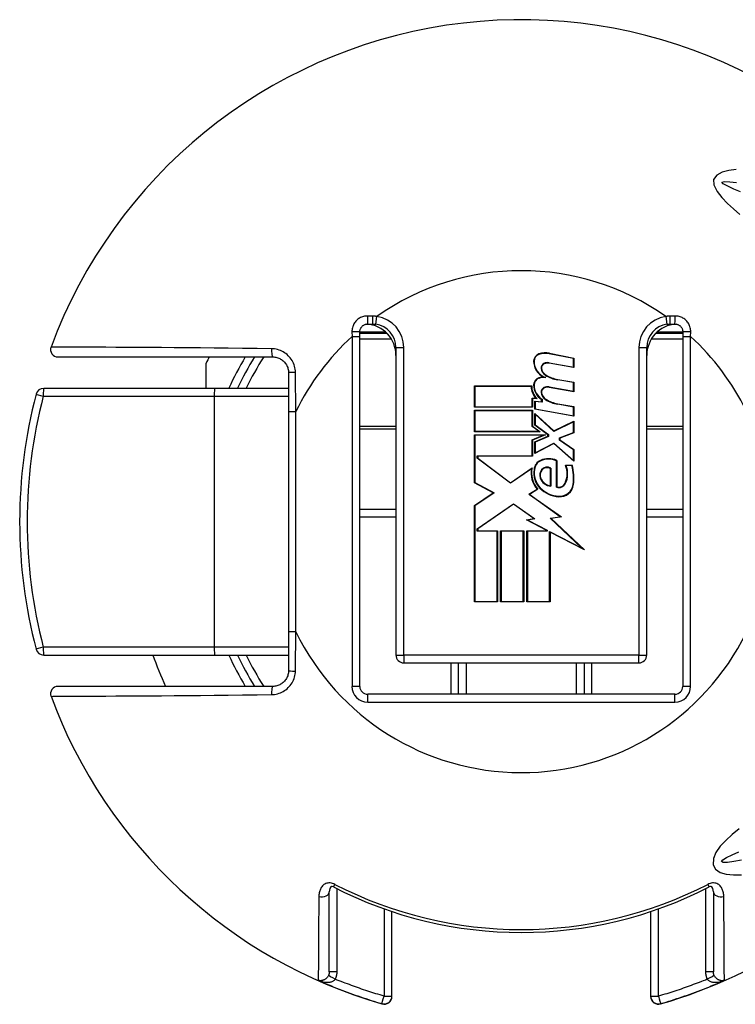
# Model space of a CAD drawing. Header units: inches. Extents: x 0.1 to 81.1, y -11 to 52.7.
# Tile 6 of 31: x 14.5 to 15.7, y 16.3 to 18.1. Entities that reach past the tile are written whole.
import ezdxf

# ---------------------------------------------------------------- set-up
doc = ezdxf.new("R2010")
doc.units = ezdxf.units.IN
doc.header["$LTSCALE"] = 4.869794
doc.header["$MEASUREMENT"] = 0
doc.layers.add('Visible Edges(ANSI)', color=7, linetype='Continuous', lineweight=25)
doc.layers.add('Visible Tangent Edges(ANSI)', color=7, linetype='Continuous', lineweight=25)

msp = doc.modelspace()

# ---------------------------------------------------------------- linework, layer by layer
at = {"layer": 'Visible Edges(ANSI)'}
for p, q in [((15.0906, 17.5397), (15.099, 17.5397)), ((15.6271, 17.5397), (15.6354, 17.5397)), ((15.0767, 17.5176), (15.0767, 17.5258)), ((15.1248, 17.523), (15.0767, 17.523)), ((15.0767, 16.8976), (15.0767, 17.5176)), ((15.6493, 17.523), (15.6013, 17.523)), ((15.6493, 17.5258), (15.6493, 17.5176)), ((15.6493, 17.5176), (15.6493, 16.8976)), ((15.1407, 17.498), (15.1407, 16.9532)), ((15.5854, 16.9532), (15.5854, 17.498)), ((14.5414, 17.4813), (14.9225, 17.4813)), ((15.4556, 17.4787), (15.4125, 17.4871)), ((15.4127, 17.4878), (15.4564, 17.4793)), ((14.8044, 17.4257), (14.8044, 17.4705)), ((15.4564, 17.4625), (15.4124, 17.4703)), ((15.4125, 17.471), (15.4556, 17.4634)), ((15.4556, 17.4634), (15.4556, 17.4787)), ((15.4564, 17.4793), (15.4564, 17.4625)), ((14.9503, 17.4535), (14.9503, 17.3845)), ((15.28, 17.43), (15.3814, 17.43)), ((15.28, 17.3921), (15.28, 17.43)), ((15.3806, 17.4292), (15.2808, 17.4292)), ((15.2808, 17.4292), (15.2808, 17.3929)), ((15.4125, 17.4282), (15.4556, 17.4206)), ((15.4556, 17.4359), (15.4276, 17.4408)), ((15.4277, 17.4416), (15.4564, 17.4365)), ((15.4556, 17.4206), (15.4556, 17.4359)), ((15.4564, 17.4365), (15.4564, 17.4197)), ((14.8193, 17.4257), (14.5162, 17.4257)), ((14.9503, 17.4257), (14.8193, 17.4257)), ((15.4564, 17.4197), (15.4124, 17.4274)), ((15.2808, 17.3929), (15.3824, 17.3929)), ((15.3824, 17.3929), (15.3824, 17.4086)), ((15.3824, 17.4086), (15.389, 17.4081)), ((15.3831, 17.4078), (15.3831, 17.3921)), ((15.391, 17.4071), (15.3831, 17.4078)), ((15.3868, 17.4032), (15.399, 17.4021)), ((15.3868, 17.3887), (15.3868, 17.4032)), ((15.3998, 17.4013), (15.3875, 17.4024)), ((15.3875, 17.4024), (15.3875, 17.3893)), ((15.399, 17.4021), (15.399, 17.4058)), ((15.3998, 17.4063), (15.3998, 17.4013)), ((15.4556, 17.3926), (15.4276, 17.3976)), ((15.4277, 17.3983), (15.4564, 17.3933)), ((15.4556, 17.3773), (15.4556, 17.3926)), ((15.4564, 17.3933), (15.4564, 17.3764)), ((14.9503, 17.3845), (14.9503, 16.9945)), ((15.3831, 17.3921), (15.28, 17.3921)), ((15.28, 17.3868), (15.3831, 17.3868)), ((15.28, 17.3489), (15.28, 17.3868)), ((15.3824, 17.386), (15.2808, 17.386)), ((15.2808, 17.386), (15.2808, 17.3496)), ((15.3824, 17.3581), (15.3824, 17.386)), ((15.3831, 17.3868), (15.3831, 17.3585)), ((15.4564, 17.3764), (15.3868, 17.3887)), ((15.3868, 17.3814), (15.4206, 17.3504)), ((15.3868, 17.3605), (15.3868, 17.3814)), ((15.3875, 17.3893), (15.4556, 17.3773)), ((15.4205, 17.3495), (15.3875, 17.3797)), ((15.3875, 17.3797), (15.3875, 17.3609)), ((15.394, 17.3496), (15.3824, 17.3581)), ((15.3831, 17.3585), (15.3963, 17.3489)), ((15.4102, 17.3435), (15.3868, 17.3605)), ((15.3875, 17.3609), (15.411, 17.3439)), ((15.4556, 17.3664), (15.4205, 17.3495)), ((15.4206, 17.3504), (15.4564, 17.3676)), ((15.4556, 17.3475), (15.4556, 17.3664)), ((15.4564, 17.3676), (15.4564, 17.347)), ((15.3963, 17.3489), (15.28, 17.3489)), ((15.28, 17.3435), (15.4057, 17.3435)), ((15.28, 17.2582), (15.28, 17.3435)), ((15.2808, 17.3496), (15.394, 17.3496)), ((15.4019, 17.3428), (15.2808, 17.3428)), ((15.2808, 17.3428), (15.2808, 17.2587)), ((15.3824, 17.3345), (15.4019, 17.3428)), ((15.4057, 17.3435), (15.3831, 17.334)), ((15.3868, 17.3309), (15.4102, 17.3408)), ((15.411, 17.3403), (15.3875, 17.3304)), ((15.4102, 17.3408), (15.4102, 17.3435)), ((15.411, 17.3439), (15.411, 17.3403)), ((15.4308, 17.3379), (15.4556, 17.3475)), ((15.4564, 17.347), (15.4315, 17.3374)), ((15.3824, 17.306), (15.3824, 17.3345)), ((15.3831, 17.334), (15.3831, 17.3053)), ((15.3868, 17.3102), (15.3868, 17.3309)), ((15.4208, 17.3278), (15.3868, 17.3102)), ((15.3875, 17.3304), (15.3875, 17.3115)), ((15.3875, 17.3115), (15.4209, 17.3287)), ((15.4564, 17.2965), (15.4208, 17.3278)), ((15.4209, 17.3287), (15.4556, 17.2981)), ((15.4308, 17.3339), (15.4308, 17.3379)), ((15.4556, 17.3167), (15.4308, 17.3339)), ((15.4315, 17.3374), (15.4315, 17.3343)), ((15.4315, 17.3343), (15.4564, 17.3171)), ((15.285, 17.3018), (15.285, 17.306)), ((15.285, 17.306), (15.3824, 17.306)), ((15.4556, 17.2981), (15.4556, 17.3167)), ((15.4564, 17.3171), (15.4564, 17.2965)), ((15.3441, 17.2576), (15.285, 17.3018)), ((15.2858, 17.3053), (15.2858, 17.3022)), ((15.3831, 17.3053), (15.2858, 17.3053)), ((15.2858, 17.3022), (15.3441, 17.2586)), ((15.4254, 17.2507), (15.4254, 17.2975)), ((15.4262, 17.298), (15.4262, 17.2513)), ((15.4415, 17.2896), (15.453, 17.2896)), ((15.4524, 17.2888), (15.4426, 17.2888)), ((15.3441, 17.2586), (15.3822, 17.285)), ((15.381, 17.2833), (15.3441, 17.2576)), ((15.4147, 17.2532), (15.4147, 17.2838)), ((15.4155, 17.2843), (15.4155, 17.2524)), ((15.3133, 17.2405), (15.28, 17.2582)), ((15.2808, 17.2587), (15.3148, 17.2406)), ((15.28, 17.218), (15.3133, 17.2405)), ((15.3148, 17.2406), (15.2808, 17.2176)), ((15.3764, 17.238), (15.3913, 17.2469)), ((15.4319, 17.1983), (15.3764, 17.238)), ((15.3925, 17.2468), (15.3778, 17.2379)), ((15.3778, 17.2379), (15.434, 17.1978)), ((15.285, 17.1771), (15.3493, 17.2212)), ((15.3493, 17.2203), (15.2858, 17.1767)), ((15.3493, 17.2212), (15.387, 17.1948)), ((15.3851, 17.1953), (15.3493, 17.2203)), ((15.0767, 17.2117), (15.1407, 17.2117)), ((15.28, 17.0474), (15.28, 17.218)), ((15.2808, 17.2176), (15.2808, 17.0481)), ((15.5854, 17.2117), (15.6493, 17.2117)), ((15.3722, 17.1928), (15.3851, 17.1953)), ((15.4082, 17.174), (15.3722, 17.1928)), ((15.387, 17.1948), (15.3745, 17.1924)), ((15.3745, 17.1924), (15.409, 17.1745)), ((15.4142, 17.1958), (15.4319, 17.1983)), ((15.4703, 17.1426), (15.4142, 17.1958)), ((15.434, 17.1978), (15.4159, 17.1953)), ((15.4159, 17.1953), (15.4748, 17.1394)), ((15.285, 17.1725), (15.285, 17.1771)), ((15.3202, 17.1725), (15.285, 17.1725)), ((15.2858, 17.1767), (15.2858, 17.1733)), ((15.2858, 17.1733), (15.321, 17.1733)), ((15.3202, 17.0481), (15.3202, 17.1725)), ((15.321, 17.1733), (15.321, 17.0474)), ((15.3263, 17.1733), (15.3673, 17.1733)), ((15.3263, 17.0474), (15.3263, 17.1733)), ((15.3665, 17.1725), (15.3271, 17.1725)), ((15.3271, 17.1725), (15.3271, 17.0481)), ((15.3665, 17.0481), (15.3665, 17.1725)), ((15.3673, 17.1733), (15.3673, 17.0474)), ((15.373, 17.1733), (15.4082, 17.1733)), ((15.373, 17.0474), (15.373, 17.1733)), ((15.409, 17.1725), (15.3738, 17.1725)), ((15.3738, 17.1725), (15.3738, 17.0481)), ((15.4082, 17.1733), (15.4082, 17.174)), ((15.409, 17.1745), (15.409, 17.1725)), ((15.4132, 17.0481), (15.4132, 17.1723)), ((15.4132, 17.1723), (15.4703, 17.1426)), ((15.4139, 17.171), (15.4139, 17.0474)), ((15.4748, 17.1394), (15.4139, 17.171)), ((15.321, 17.0474), (15.28, 17.0474)), ((15.2808, 17.0481), (15.3202, 17.0481)), ((15.3673, 17.0474), (15.3263, 17.0474)), ((15.3271, 17.0481), (15.3665, 17.0481)), ((15.4139, 17.0474), (15.373, 17.0474)), ((15.3738, 17.0481), (15.4132, 17.0481)), ((14.9503, 16.9945), (14.9503, 16.9254)), ((14.5162, 16.9532), (14.8193, 16.9532)), ((14.8193, 16.9532), (14.9503, 16.9532)), ((15.1546, 16.9393), (15.5715, 16.9393)), ((15.2518, 16.8838), (15.2518, 16.9393)), ((15.4742, 16.9393), (15.4742, 16.8838)), ((14.9225, 16.8976), (14.5414, 16.8976)), ((15.6354, 16.8838), (15.0906, 16.8838)), ((15.0226, 16.3919), (15.0226, 16.5337)), ((15.7035, 16.5337), (15.7035, 16.3919)), ((15.1337, 16.3489), (15.1337, 16.4987)), ((15.5923, 16.4987), (15.5923, 16.3489)), ((15.1337, 16.3484), (15.1337, 16.3489)), ((15.5923, 16.3489), (15.5923, 16.3484))]:
    msp.add_line(p, q, dxfattribs=at)
at = {"layer": 'Visible Edges(ANSI)', "flags": 128}
for points in [[(15.0767, 17.5258), (15.0768, 17.5267), (15.0769, 17.5276), (15.077, 17.5285), (15.0772, 17.5294), (15.0775, 17.5302), (15.0778, 17.5311), (15.0782, 17.5319), (15.0786, 17.5327), (15.0791, 17.5335), (15.0796, 17.5342), (15.0802, 17.5349), (15.0808, 17.5356), (15.0815, 17.5362), (15.0822, 17.5368), (15.0829, 17.5373), (15.0837, 17.5378), (15.0845, 17.5382), (15.0853, 17.5386), (15.0862, 17.5389), (15.087, 17.5392), (15.0879, 17.5394), (15.0888, 17.5396), (15.0897, 17.5397), (15.0906, 17.5397)], [(15.099, 17.5397), (15.0992, 17.5397), (15.0995, 17.5397), (15.0997, 17.5397), (15.1, 17.5397), (15.1002, 17.5397), (15.1005, 17.5397), (15.1007, 17.5396), (15.101, 17.5396), (15.1012, 17.5396), (15.1015, 17.5396), (15.1017, 17.5396), (15.102, 17.5396), (15.1022, 17.5396), (15.1025, 17.5395), (15.1027, 17.5395), (15.103, 17.5395), (15.1032, 17.5395), (15.1034, 17.5394), (15.1037, 17.5394), (15.1039, 17.5394), (15.1042, 17.5394), (15.1044, 17.5393), (15.1047, 17.5393), (15.1049, 17.5393)], [(15.6211, 17.5393), (15.6214, 17.5393), (15.6216, 17.5393), (15.6219, 17.5394), (15.6221, 17.5394), (15.6224, 17.5394), (15.6226, 17.5394), (15.6228, 17.5395), (15.6231, 17.5395), (15.6233, 17.5395), (15.6236, 17.5395), (15.6238, 17.5396), (15.6241, 17.5396), (15.6243, 17.5396), (15.6246, 17.5396), (15.6248, 17.5396), (15.6251, 17.5396), (15.6253, 17.5396), (15.6256, 17.5397), (15.6258, 17.5397), (15.6261, 17.5397), (15.6263, 17.5397), (15.6266, 17.5397), (15.6268, 17.5397), (15.6271, 17.5397)], [(15.6354, 17.5397), (15.6363, 17.5397), (15.6372, 17.5396), (15.6381, 17.5394), (15.639, 17.5392), (15.6399, 17.5389), (15.6407, 17.5386), (15.6416, 17.5382), (15.6424, 17.5378), (15.6431, 17.5373), (15.6439, 17.5368), (15.6446, 17.5362), (15.6452, 17.5356), (15.6459, 17.5349), (15.6464, 17.5342), (15.647, 17.5335), (15.6474, 17.5327), (15.6479, 17.5319), (15.6482, 17.5311), (15.6486, 17.5302), (15.6488, 17.5294), (15.649, 17.5285), (15.6492, 17.5276), (15.6493, 17.5267), (15.6493, 17.5258)], [(14.9225, 17.4813), (14.9243, 17.4813), (14.9261, 17.4811), (14.9279, 17.4808), (14.9296, 17.4804), (14.9314, 17.4799), (14.9331, 17.4792), (14.9347, 17.4785), (14.9363, 17.4776), (14.9378, 17.4767), (14.9393, 17.4756), (14.9407, 17.4745), (14.9421, 17.4733), (14.9433, 17.4719), (14.9445, 17.4705), (14.9455, 17.4691), (14.9465, 17.4675), (14.9474, 17.4659), (14.9481, 17.4643), (14.9488, 17.4625), (14.9493, 17.4608), (14.9497, 17.459), (14.95, 17.4572), (14.9502, 17.4554), (14.9503, 17.4535)], [(14.9503, 16.9254), (14.9502, 16.9236), (14.95, 16.9218), (14.9497, 16.92), (14.9493, 16.9182), (14.9488, 16.9164), (14.9481, 16.9147), (14.9474, 16.9131), (14.9465, 16.9114), (14.9455, 16.9099), (14.9445, 16.9084), (14.9433, 16.907), (14.9421, 16.9057), (14.9407, 16.9045), (14.9393, 16.9033), (14.9378, 16.9023), (14.9363, 16.9013), (14.9347, 16.9005), (14.9331, 16.8997), (14.9314, 16.8991), (14.9296, 16.8986), (14.9279, 16.8982), (14.9261, 16.8979), (14.9243, 16.8977), (14.9225, 16.8976)], [(15.0301, 16.5423), (15.0275, 16.5432), (15.0262, 16.5433), (15.025, 16.5426), (15.0233, 16.5393), (15.0226, 16.5337)], [(15.7035, 16.5337), (15.7027, 16.5393), (15.701, 16.5426), (15.6999, 16.5433), (15.6986, 16.5432), (15.696, 16.5423)]]:
    msp.add_lwpolyline(points, dxfattribs=at)
at = {"layer": 'Visible Edges(ANSI)'}
for centre, radius, start, end in [((15.363, 17.1895), 0.8894, 37.5315, 159.6397), ((15.0851, 17.4841), 0.0556, 0, 86.1753), ((15.099, 17.498), 0.0417, 0, 81.818), ((15.641, 17.4841), 0.0556, 93.8247, 180), ((15.6271, 17.498), 0.0417, 98.182, 180), ((14.5414, 17.4944), 0.0131, 159.6397, 270), ((15.363, 17.1895), 0.6254, 152.1819, 153.2951), ((15.363, 17.1895), 0.5559, 148.3318, 154.8493), ((15.3983, 17.4739), 0.0134, 108.4749, 179.6788), ((15.3983, 17.4739), 0.0126, 108.4749, 179.6788), ((15.4057, 17.4518), 0.0367, 79, 108.4749), ((15.4057, 17.4518), 0.036, 79, 108.4749), ((15.4162, 17.4738), 0.0313, 179.6788, 243.9514), ((15.4162, 17.4738), 0.0306, 179.6788, 250.8135), ((15.4065, 17.4622), 0.00842, 113.548, 186.1032), ((15.4065, 17.4622), 0.00765, 113.548, 186.1032), ((15.4097, 17.4548), 0.0165, 80.0082, 113.548), ((15.4097, 17.4548), 0.0157, 79.9917, 113.548), ((15.4048, 17.409), 0.0367, 93.6164, 106.9927), ((15.4048, 17.409), 0.036, 87.777, 106.9927), ((15.4148, 17.4631), 0.0168, 186.1032, 237.6315), ((15.4148, 17.4631), 0.0161, 186.1032, 237.6098), ((15.4372, 17.5001), 0.0601, 238.5527, 260.8206), ((15.4372, 17.5001), 0.0593, 238.5587, 260.8259), ((15.412, 17.4293), 0.0314, 180.2225, 222.7325), ((15.412, 17.4293), 0.0306, 178.7947, 226.5861), ((15.3978, 17.4318), 0.0129, 106.9927, 179.4777), ((15.4155, 17.4316), 0.0306, 179.4777, 237.4115), ((15.3978, 17.4318), 0.0122, 106.9927, 179.4777), ((15.4155, 17.4316), 0.0298, 179.4777, 238.2123), ((15.4097, 17.412), 0.0165, 80, 113.557), ((15.4097, 17.412), 0.0157, 80, 113.557), ((15.363, 17.1895), 0.8894, 165.2875, 194.7125), ((14.5162, 17.4118), 0.0139, 90, 165.2875), ((15.4065, 17.4193), 0.00842, 113.557, 186.0294), ((15.4148, 17.4202), 0.0168, 186.0294, 237.6009), ((15.4065, 17.4193), 0.00765, 113.557, 186.0294), ((15.4148, 17.4202), 0.0161, 186.0294, 237.6009), ((15.438, 17.4567), 0.0601, 237.6009, 260), ((15.438, 17.4567), 0.0593, 237.6009, 260), ((15.4049, 17.2803), 0.0194, 113.8447, 175.0803), ((15.4049, 17.2803), 0.0186, 113.8447, 175.1758), ((15.4116, 17.2651), 0.036, 66.1557, 113.8447), ((15.4116, 17.2651), 0.0352, 66.9646, 113.8447), ((15.4053, 17.2745), 0.0391, 334.6783, 22.5611), ((15.4053, 17.2745), 0.0399, 334.6783, 20.9242), ((15.379, 17.2665), 0.0767, 351.5605, 16.9142), ((15.379, 17.2665), 0.0774, 351.5605, 17.3344), ((15.4232, 17.2756), 0.0429, 169.659, 221.9136), ((15.4232, 17.2756), 0.0421, 167.0782, 223.179), ((15.4232, 17.2756), 0.0381, 170.4089, 224.1684), ((15.4232, 17.2756), 0.0373, 170.3607, 224.1684), ((15.4103, 17.272), 0.0147, 141.1551, 199.3363), ((15.4103, 17.272), 0.014, 141.1551, 199.3363), ((15.4089, 17.2731), 0.0129, 59.4509, 141.1551), ((15.4089, 17.2731), 0.0122, 61.4919, 141.1551), ((15.4173, 17.2745), 0.0222, 199.3363, 265.2772), ((15.4173, 17.2745), 0.0214, 199.3363, 263.041), ((15.4297, 17.263), 0.013, 250.9897, 334.6783), ((15.4297, 17.263), 0.0122, 253.5253, 334.6783), ((15.4308, 17.2588), 0.0252, 266.5648, 351.5605), ((15.4308, 17.2588), 0.0244, 266.5648, 351.5605), ((15.4323, 17.2844), 0.0508, 224.1684, 266.5648), ((15.4323, 17.2844), 0.05, 224.1684, 266.5648), ((14.5162, 16.9671), 0.0139, 194.7125, 270), ((15.363, 17.1895), 0.6948, 199.8769, 204.8346), ((15.363, 17.1895), 0.5559, 205.1507, 211.6682), ((15.1546, 16.9532), 0.0139, 180, 270), ((15.5715, 16.9532), 0.0139, 270, 0), ((14.5414, 16.8846), 0.0131, 90, 200.3603), ((15.0906, 16.8976), 0.0139, 180, 270), ((15.6354, 16.8976), 0.0139, 270, 0), ((15.363, 17.1895), 0.8894, 200.3603, 253.8724), ((15.363, 17.1895), 0.8894, 286.1276, 322.4685), ((15.363, 17.1895), 0.7278, 242.7787, 297.2213), ((15.1198, 16.3484), 0.0139, 253.8724, 0), ((15.6062, 16.3484), 0.0139, 180, 286.1276)]:
    msp.add_arc(centre, radius, start, end, dxfattribs=at)
at = {"layer": 'Visible Tangent Edges(ANSI)'}
for p, q in [((15.0989, 17.5537), (15.0905, 17.5538)), ((15.1049, 17.5393), (15.1069, 17.553)), ((15.6192, 17.553), (15.6211, 17.5393)), ((15.6356, 17.5538), (15.6272, 17.5537)), ((15.0627, 17.5259), (15.0629, 17.5176)), ((15.0629, 17.5176), (15.0629, 16.8976)), ((15.0629, 17.5176), (15.0767, 17.5176)), ((15.0767, 17.5259), (15.1198, 17.5259)), ((15.1198, 17.5257), (15.1198, 17.523)), ((15.6062, 17.5259), (15.6493, 17.5259)), ((15.6062, 17.523), (15.6062, 17.5257)), ((15.6493, 17.5176), (15.6632, 17.5176)), ((15.6632, 17.5176), (15.6633, 17.5259)), ((15.6632, 16.8976), (15.6632, 17.5176)), ((15.0767, 17.5135), (15.1323, 17.5135)), ((15.1407, 17.498), (15.1546, 17.498)), ((15.1546, 16.9532), (15.1546, 17.498)), ((15.5715, 17.498), (15.5715, 16.9532)), ((15.5715, 17.498), (15.5854, 17.498)), ((15.5938, 17.5135), (15.6493, 17.5135)), ((14.5155, 17.4118), (14.8186, 17.4118)), ((14.8186, 17.4118), (14.9503, 17.4118)), ((14.8186, 17.4118), (14.8186, 16.9671)), ((14.9503, 17.3845), (14.9633, 17.3845)), ((14.9633, 16.9945), (14.9633, 17.3845)), ((15.1407, 17.3584), (15.0767, 17.3584)), ((15.6493, 17.3584), (15.5854, 17.3584)), ((15.0767, 17.354), (15.1407, 17.354)), ((15.5854, 17.354), (15.6493, 17.354)), ((15.0767, 17.1978), (15.1407, 17.1978)), ((15.5854, 17.1978), (15.6493, 17.1978)), ((14.9633, 16.9945), (14.9503, 16.9945)), ((14.8186, 16.9671), (14.5155, 16.9671)), ((14.9503, 16.9671), (14.8186, 16.9671)), ((15.1407, 16.9532), (15.1546, 16.9532)), ((15.5715, 16.9532), (15.1546, 16.9532)), ((15.1546, 16.9532), (15.1546, 16.9393)), ((15.238, 16.9393), (15.238, 16.8838)), ((15.2657, 16.8838), (15.2657, 16.9393)), ((15.4603, 16.9393), (15.4603, 16.8838)), ((15.4881, 16.8838), (15.4881, 16.9393)), ((15.5715, 16.9532), (15.5854, 16.9532)), ((15.5715, 16.9393), (15.5715, 16.9532)), ((15.0767, 16.8976), (15.0629, 16.8976)), ((15.6632, 16.8976), (15.6493, 16.8976)), ((15.0906, 16.8699), (15.0906, 16.8838)), ((15.0906, 16.8699), (15.6354, 16.8699)), ((15.6354, 16.8699), (15.6354, 16.8838)), ((15.0301, 16.5423), (15.0325, 16.5469)), ((15.0364, 16.392), (15.0364, 16.539)), ((15.6896, 16.539), (15.6896, 16.392)), ((15.6936, 16.5469), (15.696, 16.5423)), ((15.1198, 16.5035), (15.1198, 16.3488)), ((15.6062, 16.3488), (15.6062, 16.5035)), ((15.003, 16.3768), (15.003, 16.3776)), ((15.723, 16.3776), (15.723, 16.3768)), ((15.116, 16.3356), (15.116, 16.3351)), ((15.6101, 16.3351), (15.6101, 16.3356))]:
    msp.add_line(p, q, dxfattribs=at)
at = {"layer": 'Visible Tangent Edges(ANSI)', "flags": 128}
for points in [[(15.7439, 17.8136), (15.7311, 17.8119), (15.7191, 17.8085), (15.7095, 17.8033), (15.7039, 17.7959), (15.7041, 17.7861), (15.71, 17.7746), (15.7183, 17.7638), (15.7283, 17.7534), (15.7391, 17.7435), (15.7502, 17.7338)], [(15.7518, 17.7737), (15.7396, 17.7788), (15.7289, 17.7837), (15.7207, 17.7883), (15.7188, 17.7912), (15.7233, 17.7922), (15.7326, 17.7917), (15.7447, 17.7902)], [(15.0905, 17.5538), (15.0886, 17.5538), (15.0868, 17.5536), (15.085, 17.5534), (15.0832, 17.553), (15.0814, 17.5525), (15.0797, 17.5518), (15.078, 17.5511), (15.0764, 17.5502), (15.0749, 17.5493), (15.0734, 17.5482), (15.072, 17.5471), (15.0707, 17.5458), (15.0694, 17.5445), (15.0683, 17.5431), (15.0672, 17.5416), (15.0663, 17.54), (15.0654, 17.5384), (15.0647, 17.5367), (15.0641, 17.535), (15.0636, 17.5332), (15.0632, 17.5314), (15.0629, 17.5296), (15.0628, 17.5278), (15.0627, 17.5259)], [(15.1069, 17.553), (15.1066, 17.5531), (15.1062, 17.5531), (15.1059, 17.5532), (15.1056, 17.5532), (15.1052, 17.5533), (15.1049, 17.5533), (15.1046, 17.5533), (15.1042, 17.5534), (15.1039, 17.5534), (15.1036, 17.5534), (15.1032, 17.5535), (15.1029, 17.5535), (15.1026, 17.5535), (15.1022, 17.5536), (15.1019, 17.5536), (15.1016, 17.5536), (15.1012, 17.5536), (15.1009, 17.5536), (15.1006, 17.5537), (15.1002, 17.5537), (15.0999, 17.5537), (15.0996, 17.5537), (15.0992, 17.5537), (15.0989, 17.5537)], [(15.6272, 17.5537), (15.6268, 17.5537), (15.6265, 17.5537), (15.6262, 17.5537), (15.6258, 17.5537), (15.6255, 17.5537), (15.6251, 17.5536), (15.6248, 17.5536), (15.6245, 17.5536), (15.6241, 17.5536), (15.6238, 17.5536), (15.6235, 17.5535), (15.6231, 17.5535), (15.6228, 17.5535), (15.6225, 17.5534), (15.6221, 17.5534), (15.6218, 17.5534), (15.6215, 17.5533), (15.6211, 17.5533), (15.6208, 17.5533), (15.6205, 17.5532), (15.6201, 17.5532), (15.6198, 17.5531), (15.6195, 17.5531), (15.6192, 17.553)], [(15.6633, 17.5259), (15.6633, 17.5278), (15.6631, 17.5296), (15.6629, 17.5314), (15.6625, 17.5332), (15.662, 17.535), (15.6614, 17.5367), (15.6606, 17.5384), (15.6598, 17.54), (15.6588, 17.5416), (15.6578, 17.5431), (15.6566, 17.5445), (15.6554, 17.5458), (15.6541, 17.5471), (15.6527, 17.5482), (15.6512, 17.5493), (15.6496, 17.5502), (15.648, 17.5511), (15.6463, 17.5518), (15.6446, 17.5525), (15.6429, 17.553), (15.6411, 17.5534), (15.6393, 17.5536), (15.6374, 17.5538), (15.6356, 17.5538)], [(14.9202, 17.4959), (14.8944, 17.4962), (14.8688, 17.4965), (14.8435, 17.4968), (14.8187, 17.497), (14.7943, 17.4972), (14.7705, 17.4974), (14.7473, 17.4976), (14.7248, 17.4978), (14.7032, 17.4979), (14.6824, 17.498), (14.6627, 17.4982), (14.644, 17.4983), (14.6265, 17.4984), (14.6103, 17.4985), (14.5953, 17.4986), (14.5817, 17.4987), (14.5696, 17.4987), (14.5591, 17.4988), (14.5501, 17.4988), (14.5426, 17.4989), (14.5368, 17.4989), (14.5326, 17.4989), (14.53, 17.4989), (14.5292, 17.4989)], [(14.9625, 17.4541), (14.9624, 17.4568), (14.962, 17.4595), (14.9616, 17.4622), (14.9609, 17.4649), (14.9601, 17.4675), (14.959, 17.4701), (14.9579, 17.4726), (14.9565, 17.475), (14.955, 17.4773), (14.9534, 17.4795), (14.9516, 17.4816), (14.9497, 17.4836), (14.9477, 17.4855), (14.9456, 17.4872), (14.9434, 17.4888), (14.941, 17.4902), (14.9386, 17.4915), (14.9361, 17.4926), (14.9336, 17.4936), (14.931, 17.4944), (14.9283, 17.4951), (14.9256, 17.4955), (14.9229, 17.4958), (14.9202, 17.4959)], [(14.9633, 17.3845), (14.9633, 17.3874), (14.9633, 17.3903), (14.9632, 17.3932), (14.9632, 17.396), (14.9632, 17.3989), (14.9631, 17.4018), (14.9631, 17.4047), (14.9631, 17.4076), (14.963, 17.4105), (14.963, 17.4134), (14.963, 17.4163), (14.9629, 17.4192), (14.9629, 17.4221), (14.9629, 17.4251), (14.9628, 17.428), (14.9628, 17.4309), (14.9627, 17.4338), (14.9627, 17.4367), (14.9627, 17.4396), (14.9626, 17.4425), (14.9626, 17.4454), (14.9626, 17.4483), (14.9625, 17.4512), (14.9625, 17.4541)], [(14.9625, 16.9249), (14.9625, 16.9278), (14.9626, 16.9307), (14.9626, 16.9336), (14.9626, 16.9365), (14.9627, 16.9394), (14.9627, 16.9423), (14.9627, 16.9452), (14.9628, 16.9481), (14.9628, 16.951), (14.9629, 16.9539), (14.9629, 16.9568), (14.9629, 16.9597), (14.963, 16.9626), (14.963, 16.9655), (14.963, 16.9684), (14.9631, 16.9713), (14.9631, 16.9742), (14.9631, 16.9771), (14.9632, 16.98), (14.9632, 16.9829), (14.9632, 16.9858), (14.9633, 16.9887), (14.9633, 16.9916), (14.9633, 16.9945)], [(14.9202, 16.883), (14.9229, 16.8831), (14.9256, 16.8834), (14.9283, 16.8839), (14.931, 16.8845), (14.9336, 16.8854), (14.9361, 16.8863), (14.9386, 16.8875), (14.941, 16.8887), (14.9434, 16.8902), (14.9456, 16.8918), (14.9477, 16.8935), (14.9497, 16.8954), (14.9516, 16.8973), (14.9534, 16.8994), (14.955, 16.9017), (14.9565, 16.904), (14.9579, 16.9064), (14.959, 16.9089), (14.9601, 16.9114), (14.9609, 16.914), (14.9616, 16.9167), (14.962, 16.9194), (14.9624, 16.9221), (14.9625, 16.9249)], [(14.5292, 16.88), (14.53, 16.88), (14.5326, 16.8801), (14.5368, 16.8801), (14.5426, 16.8801), (14.5501, 16.8801), (14.5591, 16.8802), (14.5696, 16.8802), (14.5817, 16.8803), (14.5953, 16.8804), (14.6103, 16.8805), (14.6265, 16.8806), (14.644, 16.8807), (14.6627, 16.8808), (14.6824, 16.8809), (14.7032, 16.8811), (14.7248, 16.8812), (14.7473, 16.8814), (14.7705, 16.8816), (14.7943, 16.8818), (14.8187, 16.882), (14.8435, 16.8822), (14.8688, 16.8825), (14.8944, 16.8827), (14.9202, 16.883)], [(15.7492, 16.645), (15.737, 16.635), (15.7256, 16.6248), (15.7157, 16.6143), (15.7081, 16.6036), (15.7036, 16.5925), (15.7033, 16.5817), (15.7075, 16.5736), (15.7156, 16.5682), (15.7265, 16.5651), (15.7395, 16.5638), (15.7535, 16.5637)], [(15.7531, 16.5896), (15.7396, 16.5873), (15.7285, 16.5859), (15.7209, 16.5857), (15.7178, 16.5872), (15.7201, 16.5905), (15.7267, 16.5946), (15.7366, 16.5993), (15.7489, 16.6045)], [(15.0325, 16.5469), (15.0305, 16.5478), (15.0284, 16.5486), (15.0263, 16.5491), (15.0241, 16.5494), (15.022, 16.5495), (15.02, 16.5493), (15.0181, 16.5489), (15.0162, 16.5482), (15.0146, 16.5474), (15.0131, 16.5464), (15.0117, 16.5453), (15.0105, 16.544), (15.0093, 16.5427), (15.0084, 16.5413), (15.0075, 16.5398), (15.0068, 16.5383), (15.0061, 16.5368), (15.0055, 16.5352), (15.0051, 16.5336), (15.0047, 16.5319), (15.0044, 16.5303), (15.0042, 16.5286), (15.0041, 16.5269), (15.004, 16.5252)], [(15.722, 16.5252), (15.722, 16.5269), (15.7218, 16.5286), (15.7216, 16.5303), (15.7213, 16.5319), (15.721, 16.5336), (15.7205, 16.5352), (15.7199, 16.5368), (15.7193, 16.5383), (15.7185, 16.5398), (15.7177, 16.5413), (15.7167, 16.5427), (15.7156, 16.544), (15.7144, 16.5453), (15.713, 16.5464), (15.7115, 16.5474), (15.7098, 16.5482), (15.708, 16.5489), (15.706, 16.5493), (15.704, 16.5495), (15.7019, 16.5494), (15.6998, 16.5491), (15.6977, 16.5486), (15.6956, 16.5478), (15.6936, 16.5469)], [(15.004, 16.5252), (15.004, 16.515), (15.0039, 16.5052), (15.0038, 16.4956), (15.0037, 16.4863), (15.0037, 16.4773), (15.0036, 16.4686), (15.0036, 16.4603), (15.0035, 16.4523), (15.0035, 16.4446), (15.0034, 16.4373), (15.0034, 16.4303), (15.0033, 16.4238), (15.0033, 16.4176), (15.0032, 16.4118), (15.0032, 16.4064), (15.0032, 16.4014), (15.0032, 16.3969), (15.0031, 16.3928), (15.0031, 16.3891), (15.0031, 16.3859), (15.0031, 16.3831), (15.0031, 16.3809), (15.003, 16.379), (15.003, 16.3776)], [(15.723, 16.3776), (15.723, 16.379), (15.723, 16.3809), (15.723, 16.3832), (15.723, 16.386), (15.7229, 16.3892), (15.7229, 16.3928), (15.7229, 16.3969), (15.7229, 16.4015), (15.7228, 16.4064), (15.7228, 16.4117), (15.7228, 16.4175), (15.7227, 16.4236), (15.7227, 16.4301), (15.7226, 16.4371), (15.7226, 16.4443), (15.7225, 16.452), (15.7225, 16.46), (15.7224, 16.4684), (15.7224, 16.4771), (15.7223, 16.4861), (15.7222, 16.4955), (15.7222, 16.5051), (15.7221, 16.515), (15.722, 16.5252)], [(15.0209, 16.3852), (15.0204, 16.3843), (15.0198, 16.3834), (15.0192, 16.3825), (15.0185, 16.3817), (15.0178, 16.3809), (15.017, 16.3802), (15.0163, 16.3796), (15.0155, 16.379), (15.0147, 16.3785), (15.0139, 16.378), (15.0131, 16.3776), (15.0122, 16.3772), (15.0114, 16.3769), (15.0106, 16.3767), (15.0098, 16.3765), (15.009, 16.3763), (15.0082, 16.3762), (15.0074, 16.3762), (15.0067, 16.3761), (15.0059, 16.3762), (15.0052, 16.3763), (15.0044, 16.3764), (15.0037, 16.3765), (15.003, 16.3768)], [(15.0226, 16.3919), (15.0225, 16.3916), (15.0225, 16.3913), (15.0225, 16.391), (15.0225, 16.3907), (15.0225, 16.3904), (15.0224, 16.3902), (15.0224, 16.3899), (15.0224, 16.3896), (15.0223, 16.3893), (15.0223, 16.389), (15.0222, 16.3887), (15.0221, 16.3885), (15.0221, 16.3882), (15.022, 16.3879), (15.0219, 16.3876), (15.0218, 16.3873), (15.0217, 16.3871), (15.0216, 16.3868), (15.0215, 16.3865), (15.0214, 16.3863), (15.0213, 16.386), (15.0212, 16.3857), (15.0211, 16.3855), (15.0209, 16.3852)], [(15.0332, 16.3789), (15.0335, 16.3794), (15.0337, 16.3799), (15.034, 16.3804), (15.0342, 16.3809), (15.0344, 16.3815), (15.0346, 16.382), (15.0348, 16.3825), (15.035, 16.3831), (15.0352, 16.3836), (15.0353, 16.3842), (15.0355, 16.3847), (15.0356, 16.3852), (15.0358, 16.3858), (15.0359, 16.3864), (15.036, 16.3869), (15.0361, 16.3875), (15.0362, 16.388), (15.0362, 16.3886), (15.0363, 16.3892), (15.0364, 16.3897), (15.0364, 16.3903), (15.0364, 16.3909), (15.0364, 16.3914), (15.0364, 16.392)], [(15.6896, 16.392), (15.6896, 16.3914), (15.6896, 16.3909), (15.6896, 16.3903), (15.6897, 16.3897), (15.6897, 16.3892), (15.6898, 16.3886), (15.6899, 16.388), (15.69, 16.3875), (15.6901, 16.3869), (15.6902, 16.3864), (15.6903, 16.3858), (15.6904, 16.3852), (15.6906, 16.3847), (15.6907, 16.3842), (15.6909, 16.3836), (15.691, 16.3831), (15.6912, 16.3825), (15.6914, 16.382), (15.6916, 16.3815), (15.6919, 16.3809), (15.6921, 16.3804), (15.6923, 16.3799), (15.6926, 16.3794), (15.6928, 16.3789)], [(15.7051, 16.3852), (15.705, 16.3855), (15.7049, 16.3857), (15.7047, 16.386), (15.7046, 16.3863), (15.7045, 16.3865), (15.7044, 16.3868), (15.7043, 16.3871), (15.7042, 16.3873), (15.7041, 16.3876), (15.7041, 16.3879), (15.704, 16.3882), (15.7039, 16.3885), (15.7038, 16.3887), (15.7038, 16.389), (15.7037, 16.3893), (15.7037, 16.3896), (15.7036, 16.3899), (15.7036, 16.3902), (15.7036, 16.3904), (15.7035, 16.3907), (15.7035, 16.391), (15.7035, 16.3913), (15.7035, 16.3916), (15.7035, 16.3919)], [(15.723, 16.3768), (15.7223, 16.3765), (15.7216, 16.3764), (15.7209, 16.3763), (15.7201, 16.3762), (15.7194, 16.3761), (15.7186, 16.3762), (15.7178, 16.3762), (15.717, 16.3763), (15.7162, 16.3765), (15.7154, 16.3767), (15.7146, 16.3769), (15.7138, 16.3772), (15.713, 16.3776), (15.7122, 16.378), (15.7114, 16.3785), (15.7106, 16.379), (15.7098, 16.3796), (15.709, 16.3802), (15.7083, 16.3809), (15.7076, 16.3817), (15.7069, 16.3825), (15.7062, 16.3834), (15.7056, 16.3843), (15.7051, 16.3852)], [(15.003, 16.3768), (15.0044, 16.3762), (15.0057, 16.3757), (15.0071, 16.3753), (15.0085, 16.3749), (15.0099, 16.3745), (15.0113, 16.3742), (15.0127, 16.3739), (15.0142, 16.3737), (15.0156, 16.3736), (15.017, 16.3734), (15.0184, 16.3734), (15.0198, 16.3734), (15.0212, 16.3735), (15.0225, 16.3736), (15.0239, 16.3738), (15.0252, 16.374), (15.0264, 16.3744), (15.0276, 16.3748), (15.0288, 16.3753), (15.0299, 16.3758), (15.0309, 16.3765), (15.0318, 16.3772), (15.0326, 16.378), (15.0332, 16.3789)], [(15.003, 16.3768), (15.0076, 16.3747), (15.0123, 16.3727), (15.0169, 16.3708), (15.0215, 16.3688), (15.0262, 16.3669), (15.0308, 16.365), (15.0355, 16.3631), (15.0401, 16.3613), (15.0448, 16.3595), (15.0495, 16.3577), (15.0542, 16.3559), (15.0589, 16.3542), (15.0636, 16.3525), (15.0684, 16.3508), (15.0731, 16.3492), (15.0778, 16.3476), (15.0826, 16.346), (15.0873, 16.3444), (15.0921, 16.3429), (15.0969, 16.3414), (15.1016, 16.3399), (15.1064, 16.3384), (15.1112, 16.337), (15.116, 16.3356)], [(15.1198, 16.3488), (15.1162, 16.3499), (15.1125, 16.351), (15.1089, 16.3521), (15.1052, 16.3532), (15.1016, 16.3543), (15.098, 16.3555), (15.0943, 16.3566), (15.0907, 16.3578), (15.0871, 16.359), (15.0834, 16.3602), (15.0798, 16.3614), (15.0762, 16.3627), (15.0726, 16.3639), (15.069, 16.3652), (15.0654, 16.3665), (15.0618, 16.3678), (15.0582, 16.3692), (15.0546, 16.3705), (15.051, 16.3719), (15.0475, 16.3732), (15.0439, 16.3746), (15.0403, 16.376), (15.0368, 16.3774), (15.0332, 16.3789)], [(15.6928, 16.3789), (15.6893, 16.3774), (15.6857, 16.376), (15.6822, 16.3746), (15.6786, 16.3732), (15.675, 16.3719), (15.6714, 16.3705), (15.6678, 16.3692), (15.6642, 16.3678), (15.6607, 16.3665), (15.6571, 16.3652), (15.6534, 16.3639), (15.6498, 16.3627), (15.6462, 16.3614), (15.6426, 16.3602), (15.639, 16.359), (15.6354, 16.3578), (15.6317, 16.3566), (15.6281, 16.3555), (15.6245, 16.3543), (15.6208, 16.3532), (15.6172, 16.3521), (15.6135, 16.351), (15.6099, 16.3499), (15.6062, 16.3488)], [(15.6101, 16.3356), (15.6149, 16.337), (15.6196, 16.3384), (15.6244, 16.3399), (15.6292, 16.3414), (15.634, 16.3429), (15.6387, 16.3444), (15.6435, 16.346), (15.6482, 16.3476), (15.6529, 16.3492), (15.6577, 16.3508), (15.6624, 16.3525), (15.6671, 16.3542), (15.6718, 16.3559), (15.6765, 16.3577), (15.6812, 16.3595), (15.6859, 16.3613), (15.6906, 16.3631), (15.6952, 16.365), (15.6999, 16.3669), (15.7045, 16.3688), (15.7092, 16.3708), (15.7138, 16.3727), (15.7184, 16.3747), (15.723, 16.3768)], [(15.6928, 16.3789), (15.6935, 16.378), (15.6943, 16.3772), (15.6952, 16.3765), (15.6962, 16.3758), (15.6972, 16.3753), (15.6984, 16.3748), (15.6996, 16.3744), (15.7009, 16.374), (15.7022, 16.3738), (15.7035, 16.3736), (15.7049, 16.3735), (15.7063, 16.3734), (15.7076, 16.3734), (15.7091, 16.3734), (15.7105, 16.3736), (15.7119, 16.3737), (15.7133, 16.3739), (15.7147, 16.3742), (15.7161, 16.3745), (15.7175, 16.3749), (15.7189, 16.3753), (15.7203, 16.3757), (15.7217, 16.3762), (15.723, 16.3768)]]:
    msp.add_lwpolyline(points, dxfattribs=at)
at = {"layer": 'Visible Tangent Edges(ANSI)'}
for centre, radius, start, end in [((15.363, 17.1895), 0.4447, 54.8331, 125.1669), ((15.099, 17.498), 0.0556, 0, 81.818), ((15.6271, 17.498), 0.0556, 98.182, 180), ((15.363, 17.1895), 0.4447, 132.4542, 153.9942), ((15.1476, 17.5257), 0.0278, 179.5, 180), ((15.5784, 17.5257), 0.0278, 0, 0.5), ((15.363, 17.1895), 0.4447, 26.2497, 47.5458), ((15.363, 17.1895), 0.5698, 149.1898, 155.5037), ((15.363, 17.1895), 0.542, 147.421, 154.1576), ((15.3623, 17.1895), 0.8755, 165.2875, 194.7125), ((15.363, 17.1895), 0.4447, 206.0058, 333.7503), ((15.363, 17.1895), 0.5698, 204.4963, 210.8102), ((15.363, 17.1895), 0.542, 205.8424, 212.579), ((15.0906, 16.8976), 0.0278, 180, 270), ((15.6354, 16.8976), 0.0278, 270, 0), ((15.363, 17.1895), 0.7226, 242.7787, 297.2213)]:
    msp.add_arc(centre, radius, start, end, dxfattribs=at)
for centre, major_axis, ratio, start_param, end_param in [((15.0906, 17.5536), (0, -0.0139), 0.013916, 4.69379, 6.283185), ((15.099, 17.5536), (0, -0.0139), 0.006897, 4.702879, 6.283185), ((15.6271, 17.5536), (0, -0.0139), 0.006897, 0, 1.580307), ((15.6354, 17.5536), (0, -0.0139), 0.013916, 0, 1.589396), ((15.0629, 17.5258), (0.0139, 0), 0.010533, 0, 1.580197), ((15.1476, 17.5258), (-0.0278, 0), 0.5, 6.170624, 6.274459), ((15.1198, 17.526), (-0.0139, 0.0001), 0.008726, 1.570872, 1.708328), ((15.1198, 17.5258), (-0.0139, 0), 0.008727, 1.570796, 1.726924), ((15.6062, 17.5258), (-0.0139, 0), 0.008727, 1.414669, 1.570796), ((15.6062, 17.526), (-0.0139, -0.0001), 0.008726, 1.433265, 1.57072), ((15.5784, 17.5258), (0.0278, 0), 0.5, 0.008727, 0.112561), ((15.6632, 17.5258), (-0.0139, 0), 0.010533, 4.702988, 6.283185), ((14.9225, 17.4944), (0, -0.0131), 0.174717, 4.592049, 6.283185), ((14.9633, 17.4535), (-0.0131, 0), 0.04392, 4.778772, 6.283185), ((14.5162, 17.4118), (-0.0134, 0.0035), 0.013309, 0, 1.520155), ((14.5162, 17.4118), (0, 0.0139), 0.052336, 0, 1.570796), ((14.8193, 17.4118), (0, 0.0139), 0.052336, 0, 1.570796), ((14.5162, 16.9671), (-0.0134, -0.0035), 0.013309, 4.763031, 6.283185), ((14.5162, 16.9671), (0, -0.0139), 0.052336, 4.712389, 6.283185), ((14.8193, 16.9671), (0, -0.0139), 0.052336, 4.712389, 6.283185), ((14.9633, 16.9254), (-0.0131, 0), 0.04392, 0, 1.504413), ((14.9225, 16.8846), (0, 0.0131), 0.174717, 0, 1.691136), ((15.0087, 16.5337), (0.0139, 0), 0.650925, 4.37415, 6.283185), ((15.7174, 16.5337), (-0.0139, 0), 0.650925, 0, 1.909035), ((15.0332, 16.3788), (-0.0123, 0.0065), 0.007725, 4.716449, 6.227691), ((15.0364, 16.3919), (-0.0139, 0), 0.008727, 4.712389, 6.283185), ((15.6896, 16.3919), (0.0139, 0), 0.008727, 0, 1.570796), ((15.6928, 16.3788), (0.0123, 0.0065), 0.007725, 0.055495, 1.566736), ((15.1198, 16.3489), (0.0139, 0), 0.99881, 4.43107, 6.283185), ((15.1198, 16.3489), (-0.0039, -0.0133), 0.002426, 0.046862, 1.562414), ((15.1198, 16.3489), (0.0139, 0), 0.008727, 4.712389, 6.283185), ((15.6062, 16.3489), (-0.0139, 0), 0.008727, 0, 1.570796), ((15.6062, 16.3489), (-0.0139, 0), 0.99881, 0, 1.852115), ((15.6062, 16.3489), (0.0039, -0.0133), 0.002426, 4.720772, 6.236323)]:
    msp.add_ellipse(centre, major_axis=major_axis, ratio=ratio, start_param=start_param, end_param=end_param, dxfattribs=at)

doc.saveas('drawing.dxf')
